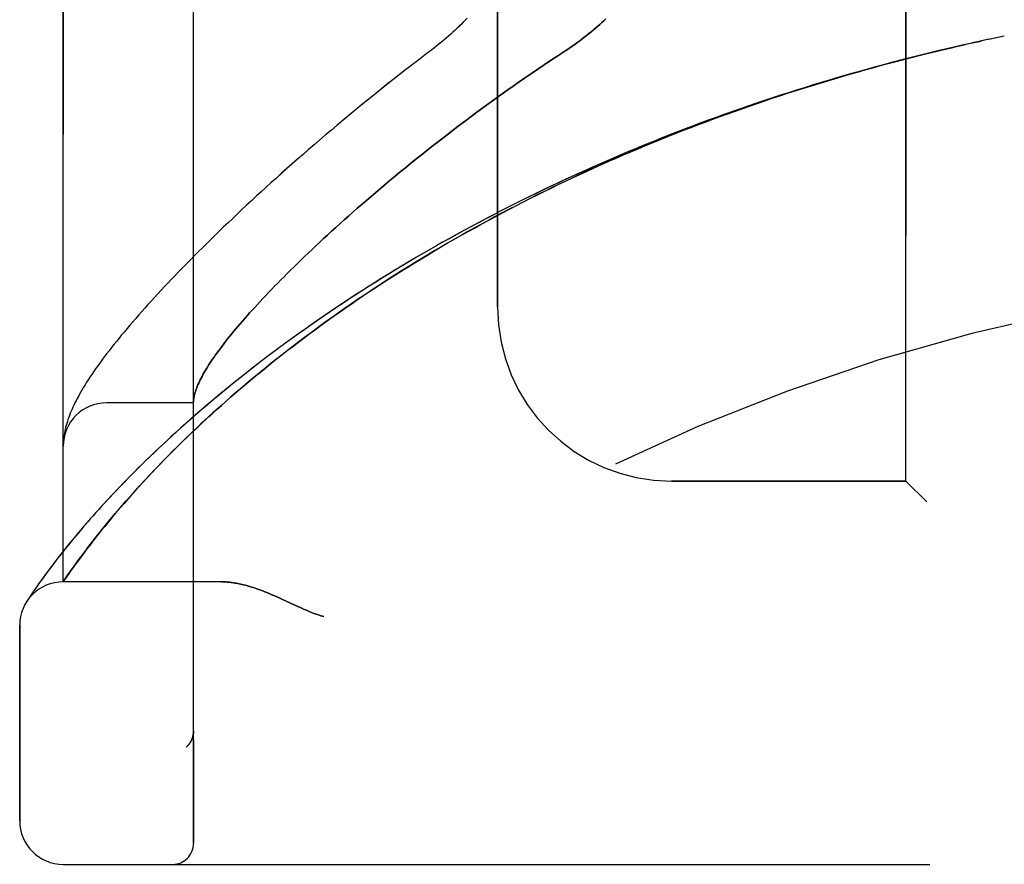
# Model space of a CAD drawing. Header units: inches. Extents: x 0 to 227, y 0 to 147.
# Tile 14 of 256: x 20.45 to 21.87, y 60.43 to 61.65. Entities that reach past the tile are written whole.
import ezdxf

# ---------------------------------------------------------------- set-up
doc = ezdxf.new("R2010")
doc.units = ezdxf.units.IN
doc.header["$LTSCALE"] = 12.466667
doc.header["$MEASUREMENT"] = 0
doc.linetypes.add('HIDDEN', pattern=[0.2, 0.1, -0.1])
doc.layers.add('LEFTHAND_DOOR_ASSEMBLY', color=7, linetype='CONTINUOUS')
doc.layers.add('RIGHTHAND_DOOR_ASSEMBLY', color=7, linetype='CONTINUOUS')

msp = doc.modelspace()

# ---------------------------------------------------------------- linework, layer by layer
at = {"layer": 'LEFTHAND_DOOR_ASSEMBLY', "color": 8, "linetype": 'HIDDEN'}
for p, q in [((20.6985, 60.463), (20.6985, 63.1055)), ((20.511, 60.8393), (20.511, 62.7293)), ((21.7235, 60.9843), (21.7235, 62.5843)), ((21.136, 61.2343), (21.136, 62.3343)), ((21.8427, 61.6196), (21.8307, 61.6169)), ((21.8539, 61.6219), (21.8421, 61.6194)), ((21.865, 61.6243), (21.8536, 61.6219)), ((21.8192, 61.6144), (21.8316, 61.6171)), ((20.6985, 61.0968), (20.5735, 61.0968)), ((20.5113, 61.0412), (20.5112, 61.0405)), ((20.5112, 61.0405), (20.5112, 61.0398)), ((20.5114, 61.0425), (20.5113, 61.0418)), ((20.5113, 61.0418), (20.5113, 61.0412)), ((20.5115, 61.0439), (20.5114, 61.0432)), ((20.5114, 61.0432), (20.5114, 61.0425)), ((20.5116, 61.0445), (20.5115, 61.0439)), ((20.5117, 61.0452), (20.5116, 61.0445)), ((20.5118, 61.0466), (20.5117, 61.0459)), ((20.5117, 61.0459), (20.5117, 61.0452)), ((20.512, 61.0477), (20.5118, 61.0466)), ((20.6459, 61.0039), (20.6535, 61.0118)), ((20.6535, 61.0118), (20.6615, 61.0199)), ((20.6317, 60.9888), (20.6386, 60.9962)), ((20.6386, 60.9962), (20.6459, 61.0039)), ((20.6187, 60.9747), (20.625, 60.9817)), ((20.625, 60.9817), (20.6317, 60.9888)), ((21.7235, 60.9843), (21.386, 60.9843)), ((21.7235, 60.9843), (21.7535, 60.9543)), ((20.6068, 60.9615), (20.6126, 60.968)), ((20.6126, 60.968), (20.6187, 60.9747)), ((20.5959, 60.9491), (20.6013, 60.9552)), ((20.6013, 60.9552), (20.6068, 60.9615)), ((20.5859, 60.9374), (20.5908, 60.9431)), ((20.5908, 60.9431), (20.5959, 60.9491)), ((20.5724, 60.9211), (20.5767, 60.9264)), ((20.5767, 60.9264), (20.5812, 60.9318)), ((20.5812, 60.9318), (20.5859, 60.9374)), ((20.5605, 60.9063), (20.5643, 60.9111)), ((20.5643, 60.9111), (20.5682, 60.9161)), ((20.5682, 60.9161), (20.5724, 60.9211)), ((20.5225, 60.8974), (20.5166, 60.8902)), ((20.5288, 60.905), (20.5225, 60.8974)), ((20.5499, 60.8929), (20.5533, 60.8972)), ((20.5533, 60.8972), (20.5568, 60.9017)), ((20.5568, 60.9017), (20.5605, 60.9063)), ((20.5111, 60.8832), (20.5059, 60.8767)), ((20.5166, 60.8902), (20.5111, 60.8832)), ((20.5392, 60.8787), (20.5436, 60.8846)), ((20.5436, 60.8846), (20.5467, 60.8887)), ((20.5467, 60.8887), (20.5499, 60.8929)), ((20.501, 60.8704), (20.4965, 60.8646)), ((20.5059, 60.8767), (20.501, 60.8704)), ((20.5277, 60.8631), (20.5312, 60.868)), ((20.5312, 60.868), (20.535, 60.8732)), ((20.535, 60.8732), (20.5392, 60.8787)), ((20.4884, 60.8538), (20.4848, 60.8489)), ((20.4923, 60.859), (20.4884, 60.8538)), ((20.4965, 60.8646), (20.4923, 60.859)), ((20.5179, 60.8493), (20.5213, 60.8542)), ((20.5213, 60.8542), (20.5244, 60.8585)), ((20.5244, 60.8585), (20.5277, 60.8631)), ((20.4785, 60.8401), (20.4757, 60.8362)), ((20.4815, 60.8443), (20.4785, 60.8401)), ((20.4848, 60.8489), (20.4815, 60.8443)), ((20.511, 60.8393), (20.5151, 60.8453)), ((20.739, 60.8393), (20.511, 60.8393)), ((20.5151, 60.8453), (20.5179, 60.8493)), ((20.4688, 60.8262), (20.4661, 60.8222)), ((20.4709, 60.8292), (20.4688, 60.8262)), ((20.4732, 60.8325), (20.4709, 60.8292)), ((20.4757, 60.8362), (20.4732, 60.8325)), ((20.4602, 60.8133), (20.4586, 60.8108)), ((20.462, 60.8161), (20.4602, 60.8133)), ((20.4639, 60.8188), (20.462, 60.8161)), ((20.4661, 60.8222), (20.4639, 60.8188)), ((20.8248, 60.815), (20.833, 60.8112)), ((20.833, 60.8112), (20.8497, 60.8034)), ((20.4485, 60.4955), (20.4485, 60.7768)), ((20.6985, 60.6243), (20.6985, 60.6241)), ((20.6882, 60.6017), (20.6884, 60.6019)), ((20.511, 60.433), (22.5748, 60.433))]:
    msp.add_line(p, q, dxfattribs=at)
for points in [[(21.0923, 61.6498), (21.0895, 61.647), (21.0867, 61.6441), (21.0839, 61.6412), (21.0809, 61.6384), (21.078, 61.6355), (21.0749, 61.6326), (21.0718, 61.6298), (21.0686, 61.6269), (21.0654, 61.6241), (21.0622, 61.6213), (21.0588, 61.6185), (21.0555, 61.6157), (21.0521, 61.6129), (21.0486, 61.6102), (21.0452, 61.6075)], [(21.2916, 61.649), (21.2888, 61.6463), (21.2859, 61.6436), (21.2829, 61.6409), (21.2799, 61.6382), (21.2768, 61.6355), (21.2736, 61.6328), (21.2704, 61.6301), (21.267, 61.6274), (21.2636, 61.6247), (21.2602, 61.622), (21.2566, 61.6193), (21.2531, 61.6166), (21.2494, 61.6139), (21.2457, 61.6113), (21.2419, 61.6086), (21.2381, 61.606), (21.2342, 61.6034)], [(21.0452, 61.6075), (21.0322, 61.5976), (21.0226, 61.5903), (21.0131, 61.583), (21.0037, 61.5757), (20.9944, 61.5684), (20.9851, 61.5611), (20.9759, 61.5538), (20.9668, 61.5466), (20.9578, 61.5393), (20.9488, 61.5321), (20.9399, 61.5248), (20.9312, 61.5176), (20.9225, 61.5104), (20.9139, 61.5033), (20.9053, 61.4962), (20.8969, 61.4891), (20.8886, 61.482), (20.8803, 61.475), (20.8722, 61.468), (20.8641, 61.461), (20.8562, 61.4541), (20.8483, 61.4472), (20.8406, 61.4404), (20.8329, 61.4336), (20.8253, 61.4268), (20.8178, 61.4201), (20.8104, 61.4135), (20.8032, 61.4069), (20.796, 61.4003), (20.7889, 61.3938), (20.7819, 61.3873), (20.775, 61.3809), (20.7682, 61.3746), (20.7615, 61.3683), (20.7549, 61.362), (20.7484, 61.3558), (20.7419, 61.3497), (20.7356, 61.3436), (20.7294, 61.3375), (20.7233, 61.3315), (20.7172, 61.3256), (20.7113, 61.3197), (20.7054, 61.3139), (20.6997, 61.3081), (20.694, 61.3024), (20.6884, 61.2968), (20.6829, 61.2911), (20.6776, 61.2856), (20.6723, 61.2801), (20.667, 61.2747), (20.6619, 61.2693), (20.6569, 61.2639), (20.6519, 61.2586), (20.6471, 61.2534), (20.6423, 61.2482), (20.6376, 61.2431), (20.633, 61.238), (20.6285, 61.233), (20.624, 61.228), (20.6197, 61.2231), (20.6154, 61.2182), (20.6112, 61.2133), (20.6071, 61.2085), (20.6031, 61.2038), (20.5991, 61.1991), (20.5952, 61.1944), (20.5914, 61.1898), (20.5877, 61.1852), (20.5841, 61.1806), (20.5805, 61.1761), (20.577, 61.1716), (20.5735, 61.1671), (20.5702, 61.1627), (20.5669, 61.1583), (20.5637, 61.1539), (20.5606, 61.1497), (20.5577, 61.1455), (20.5548, 61.1414), (20.5521, 61.1375), (20.5496, 61.1336), (20.5471, 61.1299), (20.5448, 61.1263), (20.5426, 61.1227), (20.5404, 61.1192), (20.5384, 61.1158), (20.5365, 61.1125), (20.5346, 61.1092), (20.5329, 61.106), (20.5312, 61.1029), (20.5296, 61.0997), (20.528, 61.0967), (20.5265, 61.0936), (20.5251, 61.0906), (20.5238, 61.0876), (20.5225, 61.0846), (20.5213, 61.0817), (20.5201, 61.0787), (20.5191, 61.0758), (20.518, 61.0729), (20.5171, 61.07), (20.5162, 61.0671), (20.5154, 61.0642), (20.5146, 61.0614), (20.514, 61.0585), (20.5133, 61.0558), (20.5128, 61.053), (20.5124, 61.0503), (20.512, 61.0477)], [(21.8205, 61.6147), (21.8077, 61.6118), (21.7962, 61.6092), (21.7847, 61.6065), (21.7733, 61.6038), (21.7618, 61.601), (21.7503, 61.5982), (21.7388, 61.5954), (21.7274, 61.5924), (21.7159, 61.5895), (21.7044, 61.5865), (21.693, 61.5835), (21.6815, 61.5804), (21.6701, 61.5772), (21.6586, 61.574), (21.6472, 61.5708), (21.6358, 61.5675), (21.6244, 61.5642), (21.613, 61.5608), (21.6016, 61.5574), (21.5902, 61.5539), (21.5788, 61.5504), (21.5674, 61.5469), (21.5561, 61.5433), (21.5447, 61.5396), (21.5334, 61.5359), (21.5221, 61.5322), (21.5108, 61.5284), (21.4995, 61.5245), (21.4882, 61.5206), (21.4769, 61.5167), (21.4657, 61.5127), (21.4544, 61.5087), (21.4432, 61.5046), (21.432, 61.5005), (21.4209, 61.4963), (21.4097, 61.4921), (21.3986, 61.4878), (21.3874, 61.4835), (21.3763, 61.4791), (21.3653, 61.4747), (21.3542, 61.4703), (21.3432, 61.4658), (21.3322, 61.4612), (21.3212, 61.4566), (21.3102, 61.452), (21.2993, 61.4473), (21.2884, 61.4426), (21.2775, 61.4378), (21.2666, 61.433), (21.2558, 61.4281), (21.245, 61.4232), (21.2343, 61.4183), (21.2235, 61.4133), (21.2128, 61.4082), (21.2022, 61.4032), (21.1916, 61.398), (21.181, 61.3929), (21.1704, 61.3877), (21.1599, 61.3824), (21.1494, 61.3771), (21.139, 61.3718), (21.1286, 61.3664), (21.1182, 61.361), (21.1079, 61.3555), (21.0976, 61.35), (21.0874, 61.3445), (21.0772, 61.3389), (21.0671, 61.3333), (21.057, 61.3277), (21.047, 61.322), (21.037, 61.3163), (21.027, 61.3105), (21.0172, 61.3048), (21.0073, 61.2989), (20.9976, 61.2931), (20.9878, 61.2872), (20.9782, 61.2813), (20.9686, 61.2754), (20.959, 61.2694), (20.9496, 61.2634), (20.9402, 61.2574), (20.9308, 61.2514), (20.9215, 61.2453), (20.9123, 61.2393), (20.9032, 61.2332), (20.8941, 61.227), (20.8851, 61.2209), (20.8762, 61.2148), (20.8673, 61.2086), (20.8585, 61.2024), (20.8498, 61.1962), (20.8412, 61.19), (20.8327, 61.1838), (20.8242, 61.1776), (20.8158, 61.1714), (20.8075, 61.1652), (20.7993, 61.159), (20.7912, 61.1528), (20.7832, 61.1465), (20.7752, 61.1403), (20.7674, 61.1341), (20.7596, 61.128), (20.752, 61.1218), (20.7444, 61.1156), (20.7369, 61.1095), (20.7296, 61.1033), (20.7223, 61.0972), (20.7151, 61.0911), (20.708, 61.0851), (20.7011, 61.079), (20.6942, 61.073), (20.6874, 61.067), (20.6808, 61.0611), (20.6742, 61.0552), (20.6678, 61.0493), (20.6615, 61.0435), (20.6552, 61.0377), (20.6491, 61.032), (20.6431, 61.0263), (20.6372, 61.0206), (20.6314, 61.0151), (20.6258, 61.0095), (20.6202, 61.004), (20.6148, 60.9986), (20.6094, 60.9933), (20.6042, 60.988), (20.5991, 60.9827), (20.5941, 60.9776), (20.5892, 60.9725), (20.5844, 60.9675), (20.5798, 60.9625), (20.5752, 60.9576), (20.5708, 60.9528), (20.5664, 60.9481), (20.5622, 60.9434), (20.5581, 60.9388), (20.5541, 60.9343), (20.5501, 60.9299), (20.5463, 60.9255), (20.5426, 60.9213), (20.539, 60.9171), (20.5355, 60.913), (20.5288, 60.905)], [(20.6615, 61.0199), (20.67, 61.0285), (20.6744, 61.0328), (20.679, 61.0373), (20.6836, 61.0419), (20.6884, 61.0465), (20.6933, 61.0512), (20.6984, 61.0561), (20.7036, 61.061), (20.709, 61.0661), (20.7145, 61.0712), (20.7203, 61.0765), (20.7262, 61.0819), (20.7324, 61.0875), (20.7387, 61.0931), (20.7452, 61.0989), (20.7519, 61.1048), (20.7587, 61.1107), (20.7657, 61.1167), (20.7729, 61.1228), (20.7801, 61.1289), (20.7875, 61.135), (20.7949, 61.1411), (20.8024, 61.1472), (20.81, 61.1534), (20.8177, 61.1595), (20.8255, 61.1656), (20.8334, 61.1718), (20.8414, 61.1779), (20.8494, 61.1841), (20.8576, 61.1902), (20.8658, 61.1963), (20.8741, 61.2024), (20.8824, 61.2086), (20.8909, 61.2146), (20.8994, 61.2207), (20.9079, 61.2268), (20.9166, 61.2328), (20.9253, 61.2389), (20.9341, 61.2449), (20.943, 61.2509), (20.9519, 61.2568), (20.9609, 61.2628), (20.97, 61.2687), (20.9791, 61.2745), (20.9883, 61.2804), (20.9975, 61.2862), (21.0068, 61.292), (21.0161, 61.2978), (21.0255, 61.3035), (21.035, 61.3092), (21.0445, 61.3149), (21.0541, 61.3206), (21.0637, 61.3262), (21.0733, 61.3317), (21.083, 61.3373), (21.0928, 61.3427), (21.1026, 61.3482), (21.1124, 61.3536), (21.1223, 61.359), (21.1323, 61.3643), (21.1422, 61.3696), (21.1522, 61.3749), (21.1623, 61.3801), (21.1724, 61.3853), (21.1825, 61.3904), (21.1927, 61.3955), (21.2029, 61.4006), (21.2131, 61.4056), (21.2234, 61.4106), (21.2337, 61.4155), (21.244, 61.4204), (21.2544, 61.4252), (21.2648, 61.43), (21.2752, 61.4347), (21.2857, 61.4394), (21.2962, 61.4441), (21.3067, 61.4487), (21.3172, 61.4533), (21.3278, 61.4578), (21.3384, 61.4623), (21.349, 61.4667), (21.3597, 61.4711), (21.3703, 61.4755), (21.381, 61.4798), (21.3917, 61.484), (21.4025, 61.4882), (21.4132, 61.4924), (21.424, 61.4965), (21.4348, 61.5006), (21.4456, 61.5046), (21.4564, 61.5086), (21.4673, 61.5125), (21.4781, 61.5164), (21.489, 61.5203), (21.4999, 61.5241), (21.5108, 61.5278), (21.5217, 61.5315), (21.5327, 61.5352), (21.5436, 61.5388), (21.5546, 61.5424), (21.5656, 61.5459), (21.5766, 61.5494), (21.5876, 61.5528), (21.5986, 61.5562), (21.6096, 61.5595), (21.6207, 61.5629), (21.6317, 61.5661), (21.6428, 61.5693), (21.6538, 61.5725), (21.6649, 61.5756), (21.676, 61.5787), (21.6871, 61.5817), (21.6981, 61.5847), (21.7092, 61.5877), (21.7203, 61.5906), (21.7315, 61.5934), (21.7426, 61.5962), (21.7537, 61.599), (21.7648, 61.6017), (21.7759, 61.6044), (21.7871, 61.607), (21.7982, 61.6096), (21.8093, 61.6122)], [(21.2342, 61.6034), (21.2212, 61.5949), (21.212, 61.5889), (21.203, 61.5828), (21.1939, 61.5767), (21.1849, 61.5706), (21.176, 61.5645), (21.1671, 61.5583), (21.1582, 61.5522), (21.1495, 61.546), (21.1407, 61.5398), (21.132, 61.5336), (21.1234, 61.5273), (21.1149, 61.5211), (21.1064, 61.5149), (21.098, 61.5086), (21.0897, 61.5024), (21.0814, 61.4962), (21.0733, 61.49), (21.0652, 61.4838), (21.0572, 61.4776), (21.0492, 61.4714), (21.0414, 61.4653), (21.0336, 61.4591), (21.0259, 61.453), (21.0183, 61.447), (21.0108, 61.4409), (21.0034, 61.4349), (20.9961, 61.4289), (20.9888, 61.4229), (20.9817, 61.417), (20.9746, 61.4111), (20.9676, 61.4052), (20.9608, 61.3994), (20.954, 61.3936), (20.9473, 61.3878), (20.9407, 61.3821), (20.9342, 61.3765), (20.9278, 61.3709), (20.9215, 61.3653), (20.9153, 61.3598), (20.9092, 61.3543), (20.9032, 61.3489), (20.8973, 61.3435), (20.8914, 61.3381), (20.8857, 61.3329), (20.8801, 61.3276), (20.8745, 61.3224), (20.8691, 61.3173), (20.8637, 61.3122), (20.8584, 61.3072), (20.8533, 61.3022), (20.8482, 61.2973), (20.8432, 61.2924), (20.8383, 61.2876), (20.8335, 61.2829), (20.8288, 61.2782), (20.8242, 61.2735), (20.8197, 61.2689), (20.8152, 61.2644), (20.8109, 61.2599), (20.8066, 61.2555), (20.8024, 61.2511), (20.7984, 61.2468), (20.7944, 61.2425), (20.7905, 61.2383), (20.7867, 61.2341), (20.7829, 61.23), (20.7793, 61.226), (20.7757, 61.222), (20.7723, 61.2181), (20.7689, 61.2142), (20.7656, 61.2104), (20.7624, 61.2066), (20.7592, 61.2029), (20.7562, 61.1992), (20.7532, 61.1956), (20.7504, 61.1921), (20.7476, 61.1886), (20.7448, 61.1851), (20.7422, 61.1817), (20.7396, 61.1784), (20.7372, 61.1751), (20.7348, 61.1719), (20.7325, 61.1687), (20.7302, 61.1656), (20.7281, 61.1626), (20.726, 61.1595), (20.724, 61.1566), (20.7221, 61.1537), (20.7202, 61.1508), (20.7185, 61.148), (20.7168, 61.1453), (20.7152, 61.1426), (20.7136, 61.1399), (20.7122, 61.1373), (20.7108, 61.1348), (20.7095, 61.1323), (20.7082, 61.1298), (20.7071, 61.1274), (20.706, 61.1251), (20.705, 61.1228), (20.704, 61.1206), (20.7032, 61.1184), (20.7024, 61.1162), (20.7017, 61.1141), (20.701, 61.1121), (20.7005, 61.1101), (20.7, 61.1082), (20.6995, 61.1063), (20.6992, 61.1044), (20.6989, 61.1026), (20.6987, 61.1009)], [(20.6987, 61.1009), (20.6987, 61.1004), (20.6986, 61.0999), (20.6986, 61.0995), (20.6986, 61.0991), (20.6985, 61.0987), (20.6985, 61.0984), (20.6985, 61.0981), (20.6985, 61.0978)], [(20.5112, 61.0398), (20.5111, 61.0394), (20.5111, 61.039), (20.5111, 61.0387), (20.5111, 61.0383), (20.5111, 61.0379), (20.511, 61.0376), (20.511, 61.0372), (20.511, 61.0368), (20.511, 61.0365), (20.511, 61.0361), (20.511, 61.0357), (20.511, 61.0354)], [(20.739, 60.8393), (20.7406, 60.8393), (20.7422, 60.8392), (20.7439, 60.8392), (20.7455, 60.8391), (20.7472, 60.839), (20.749, 60.8388), (20.7508, 60.8386), (20.7526, 60.8384), (20.7544, 60.8382), (20.7563, 60.8379), (20.7582, 60.8376), (20.7602, 60.8373), (20.7622, 60.8369), (20.7642, 60.8365), (20.7663, 60.8361), (20.7684, 60.8356), (20.7706, 60.8351), (20.7728, 60.8345), (20.7751, 60.8339), (20.7774, 60.8332), (20.7798, 60.8325), (20.7822, 60.8318), (20.7847, 60.831), (20.7873, 60.8302), (20.7899, 60.8293), (20.7926, 60.8283), (20.7953, 60.8273), (20.7982, 60.8262), (20.8011, 60.8251), (20.8041, 60.8239), (20.8073, 60.8226), (20.8105, 60.8213), (20.8139, 60.8198), (20.8174, 60.8183), (20.821, 60.8167), (20.8248, 60.815)], [(20.8497, 60.8034), (20.8533, 60.8018), (20.8567, 60.8002), (20.8599, 60.7988), (20.8629, 60.7976), (20.8657, 60.7964), (20.8684, 60.7953), (20.8709, 60.7944), (20.8732, 60.7935), (20.8755, 60.7927), (20.8777, 60.7919), (20.8798, 60.7912), (20.8819, 60.7905), (20.884, 60.7899), (20.886, 60.7893)], [(20.6965, 60.6136), (20.6963, 60.613), (20.696, 60.6124), (20.6958, 60.6118), (20.6955, 60.6113), (20.6952, 60.6107), (20.695, 60.6102), (20.6947, 60.6096), (20.6943, 60.6091), (20.694, 60.6086), (20.6937, 60.6081), (20.6934, 60.6075), (20.693, 60.607), (20.6927, 60.6066), (20.6923, 60.6061)], [(20.6985, 60.6241), (20.6985, 60.6237), (20.6985, 60.6231), (20.6985, 60.6225), (20.6984, 60.6219), (20.6984, 60.6213), (20.6983, 60.6207), (20.6982, 60.62), (20.6981, 60.6194), (20.698, 60.6188), (20.6979, 60.6182), (20.6978, 60.6176), (20.6976, 60.617), (20.6975, 60.6164), (20.6973, 60.6159), (20.6971, 60.6153), (20.6969, 60.6147), (20.6967, 60.6141), (20.6965, 60.6136)], [(20.6882, 60.6017), (20.6884, 60.6019), (20.6887, 60.6021), (20.6889, 60.6023), (20.6891, 60.6026), (20.6894, 60.6028), (20.6896, 60.603), (20.6898, 60.6032), (20.69, 60.6034), (20.6902, 60.6036), (20.6904, 60.6038), (20.6906, 60.6041), (20.6908, 60.6043), (20.691, 60.6045), (20.6912, 60.6047), (20.6914, 60.6049), (20.6916, 60.6052), (20.6918, 60.6054), (20.6919, 60.6056), (20.6921, 60.6058), (20.6923, 60.6061)]]:
    msp.add_lwpolyline(points, dxfattribs=at)
for centre, radius, start, end in [((22.511, 58.5092), 2.7751, 90, 136.1116), ((21.386, 61.2343), 0.25, 180, 270), ((20.5735, 61.0343), 0.0625, 90, 180), ((20.511, 60.7768), 0.0625, 90, 180), ((20.511, 60.4955), 0.0625, 180, 270), ((20.6685, 60.463), 0.03, 270, 360)]:
    msp.add_arc(centre, radius, start, end, dxfattribs=at)
at = {"layer": 'RIGHTHAND_DOOR_ASSEMBLY', "color": 8, "linetype": 'HIDDEN'}
for p, q in [((20.6985, 63.1055), (20.6985, 60.463)), ((20.511, 62.7293), (20.511, 60.8393)), ((21.7235, 62.5843), (21.7235, 60.9843)), ((21.136, 62.3343), (21.136, 61.2343)), ((21.8428, 61.6196), (21.8303, 61.6169)), ((21.8539, 61.6219), (21.8419, 61.6194)), ((21.865, 61.6243), (21.8535, 61.6219)), ((21.8205, 61.6147), (21.8071, 61.6117)), ((21.8316, 61.6171), (21.8187, 61.6143)), ((20.6985, 61.0968), (20.5735, 61.0968)), ((20.5112, 61.0401), (20.5111, 61.0394)), ((20.5113, 61.0415), (20.5112, 61.0408)), ((20.5112, 61.0408), (20.5112, 61.0401)), ((20.5114, 61.0429), (20.5113, 61.0422)), ((20.5113, 61.0422), (20.5113, 61.0415)), ((20.5115, 61.0435), (20.5114, 61.0429)), ((20.5116, 61.0449), (20.5115, 61.0442)), ((20.5115, 61.0442), (20.5115, 61.0435)), ((20.5117, 61.0456), (20.5116, 61.0449)), ((20.5118, 61.0463), (20.5117, 61.0456)), ((20.5119, 61.047), (20.5118, 61.0463)), ((20.512, 61.0477), (20.5119, 61.047)), ((20.6577, 61.016), (20.6499, 61.008)), ((20.6424, 61.0002), (20.6353, 60.9927)), ((20.6499, 61.008), (20.6424, 61.0002)), ((20.6285, 60.9854), (20.6219, 60.9783)), ((20.6353, 60.9927), (20.6285, 60.9854)), ((21.386, 60.9843), (21.7235, 60.9843)), ((21.7535, 60.9543), (21.7235, 60.9843)), ((20.6157, 60.9715), (20.6098, 60.9649)), ((20.6219, 60.9783), (20.6157, 60.9715)), ((20.6041, 60.9584), (20.5987, 60.9522)), ((20.6098, 60.9649), (20.6041, 60.9584)), ((20.5884, 60.9403), (20.5836, 60.9346)), ((20.5934, 60.9462), (20.5884, 60.9403)), ((20.5987, 60.9522), (20.5934, 60.9462)), ((20.579, 60.9291), (20.5746, 60.9238)), ((20.5836, 60.9346), (20.579, 60.9291)), ((20.5663, 60.9136), (20.5624, 60.9087)), ((20.5703, 60.9186), (20.5663, 60.9136)), ((20.5746, 60.9238), (20.5703, 60.9186)), ((20.5241, 60.8993), (20.518, 60.8919)), ((20.5306, 60.9071), (20.5241, 60.8993)), ((20.555, 60.8995), (20.5516, 60.8951)), ((20.5586, 60.904), (20.555, 60.8995)), ((20.5624, 60.9087), (20.5586, 60.904)), ((20.5123, 60.8848), (20.507, 60.8781)), ((20.518, 60.8919), (20.5123, 60.8848)), ((20.5451, 60.8866), (20.5406, 60.8806)), ((20.5483, 60.8908), (20.5451, 60.8866)), ((20.5516, 60.8951), (20.5483, 60.8908)), ((20.5021, 60.8718), (20.4974, 60.8657)), ((20.507, 60.8781), (20.5021, 60.8718)), ((20.5324, 60.8697), (20.5288, 60.8647)), ((20.5364, 60.875), (20.5324, 60.8697)), ((20.5406, 60.8806), (20.5364, 60.875)), ((20.4891, 60.8547), (20.4855, 60.8497)), ((20.4931, 60.8601), (20.4891, 60.8547)), ((20.4974, 60.8657), (20.4931, 60.8601)), ((20.5223, 60.8556), (20.5195, 60.8516)), ((20.5254, 60.86), (20.5223, 60.8556)), ((20.5288, 60.8647), (20.5254, 60.86)), ((20.4789, 60.8407), (20.4761, 60.8367)), ((20.4821, 60.8451), (20.4789, 60.8407)), ((20.4855, 60.8497), (20.4821, 60.8451)), ((20.5164, 60.8471), (20.511, 60.8393)), ((20.739, 60.8393), (20.511, 60.8393)), ((20.5195, 60.8516), (20.5164, 60.8471)), ((20.469, 60.8265), (20.4663, 60.8225)), ((20.4712, 60.8296), (20.469, 60.8265)), ((20.4735, 60.833), (20.4712, 60.8296)), ((20.4761, 60.8367), (20.4735, 60.833)), ((20.4602, 60.8134), (20.4583, 60.8103)), ((20.4586, 60.8108), (20.4583, 60.8103)), ((20.4586, 60.8108), (20.4589, 60.8113)), ((20.4621, 60.8162), (20.4602, 60.8134)), ((20.464, 60.819), (20.4621, 60.8162)), ((20.4663, 60.8225), (20.464, 60.819)), ((20.833, 60.8112), (20.8248, 60.815)), ((20.8497, 60.8034), (20.833, 60.8112)), ((20.4485, 60.7768), (20.4485, 60.4955)), ((20.6985, 60.6241), (20.6985, 60.6243)), ((20.6882, 60.6017), (20.6884, 60.6019)), ((20.511, 60.433), (22.5748, 60.433))]:
    msp.add_line(p, q, dxfattribs=at)
for points in [[(21.0923, 61.6498), (21.0895, 61.647), (21.0867, 61.6441), (21.0839, 61.6412), (21.081, 61.6384), (21.078, 61.6355), (21.0749, 61.6326), (21.0718, 61.6298), (21.0686, 61.6269), (21.0654, 61.6241), (21.0622, 61.6213), (21.0588, 61.6185), (21.0555, 61.6157), (21.0521, 61.6129), (21.0487, 61.6102), (21.0452, 61.6075)], [(21.2342, 61.6034), (21.2381, 61.606), (21.2419, 61.6086), (21.2457, 61.6113), (21.2494, 61.6139), (21.2531, 61.6166), (21.2566, 61.6193), (21.2602, 61.622), (21.2636, 61.6247), (21.267, 61.6274), (21.2704, 61.6301), (21.2736, 61.6328), (21.2768, 61.6355), (21.2799, 61.6382), (21.2829, 61.6409), (21.2859, 61.6436), (21.2888, 61.6463), (21.2916, 61.649)], [(21.0452, 61.6075), (21.0322, 61.5976), (21.0226, 61.5903), (21.0132, 61.583), (21.0037, 61.5757), (20.9944, 61.5684), (20.9851, 61.5611), (20.9759, 61.5539), (20.9668, 61.5466), (20.9578, 61.5393), (20.9488, 61.5321), (20.94, 61.5248), (20.9312, 61.5176), (20.9225, 61.5105), (20.9139, 61.5033), (20.9054, 61.4962), (20.8969, 61.4891), (20.8886, 61.482), (20.8804, 61.475), (20.8722, 61.468), (20.8642, 61.461), (20.8562, 61.4541), (20.8483, 61.4472), (20.8406, 61.4404), (20.8329, 61.4336), (20.8253, 61.4269), (20.8178, 61.4201), (20.8104, 61.4135), (20.8032, 61.4069), (20.796, 61.4003), (20.7889, 61.3938), (20.7819, 61.3873), (20.775, 61.3809), (20.7682, 61.3746), (20.7615, 61.3683), (20.7549, 61.362), (20.7484, 61.3558), (20.7419, 61.3497), (20.7356, 61.3436), (20.7294, 61.3375), (20.7233, 61.3315), (20.7172, 61.3256), (20.7113, 61.3197), (20.7054, 61.3139), (20.6997, 61.3081), (20.694, 61.3024), (20.6884, 61.2968), (20.683, 61.2912), (20.6776, 61.2856), (20.6723, 61.2801), (20.6671, 61.2747), (20.6619, 61.2693), (20.6569, 61.2639), (20.6519, 61.2586), (20.6471, 61.2534), (20.6423, 61.2482), (20.6376, 61.2431), (20.633, 61.238), (20.6285, 61.233), (20.6241, 61.228), (20.6197, 61.2231), (20.6154, 61.2182), (20.6112, 61.2133), (20.6071, 61.2085), (20.6031, 61.2038), (20.5991, 61.1991), (20.5952, 61.1944), (20.5914, 61.1898), (20.5877, 61.1852), (20.5841, 61.1807), (20.5805, 61.1761), (20.577, 61.1716), (20.5735, 61.1671), (20.5702, 61.1627), (20.5669, 61.1583), (20.5637, 61.1539), (20.5606, 61.1497), (20.5577, 61.1455), (20.5548, 61.1414), (20.5521, 61.1375), (20.5496, 61.1336), (20.5471, 61.1299), (20.5448, 61.1263), (20.5426, 61.1227), (20.5405, 61.1192), (20.5384, 61.1158), (20.5365, 61.1125), (20.5346, 61.1092), (20.5329, 61.106), (20.5312, 61.1029), (20.5296, 61.0997), (20.528, 61.0967), (20.5265, 61.0936), (20.5251, 61.0906), (20.5238, 61.0876), (20.5225, 61.0846), (20.5213, 61.0817), (20.5202, 61.0787), (20.5191, 61.0758), (20.518, 61.0729), (20.5171, 61.07), (20.5162, 61.0671), (20.5154, 61.0642), (20.5146, 61.0614), (20.514, 61.0586), (20.5133, 61.0558), (20.5128, 61.053), (20.5124, 61.0503), (20.512, 61.0477)], [(21.8071, 61.6117), (21.7955, 61.609), (21.7839, 61.6063), (21.7723, 61.6036), (21.7607, 61.6008), (21.7491, 61.5979), (21.7375, 61.595), (21.726, 61.5921), (21.7144, 61.5891), (21.7028, 61.5861), (21.6912, 61.583), (21.6797, 61.5799), (21.6681, 61.5767), (21.6566, 61.5735), (21.645, 61.5702), (21.6335, 61.5669), (21.622, 61.5635), (21.6104, 61.5601), (21.5989, 61.5566), (21.5874, 61.5531), (21.5759, 61.5495), (21.5644, 61.5459), (21.553, 61.5423), (21.5415, 61.5386), (21.5301, 61.5348), (21.5186, 61.531), (21.5072, 61.5272), (21.4958, 61.5233), (21.4844, 61.5193), (21.4731, 61.5153), (21.4617, 61.5113), (21.4504, 61.5072), (21.4391, 61.5031), (21.4277, 61.4989), (21.4165, 61.4946), (21.4052, 61.4904), (21.394, 61.486), (21.3827, 61.4817), (21.3715, 61.4772), (21.3603, 61.4728), (21.3492, 61.4682), (21.3381, 61.4637), (21.3269, 61.4591), (21.3159, 61.4544), (21.3048, 61.4497), (21.2938, 61.445), (21.2828, 61.4402), (21.2718, 61.4353), (21.2609, 61.4304), (21.2499, 61.4255), (21.2391, 61.4205), (21.2282, 61.4155), (21.2174, 61.4104), (21.2066, 61.4053), (21.1959, 61.4001), (21.1852, 61.3949), (21.1745, 61.3897), (21.1638, 61.3844), (21.1532, 61.379), (21.1427, 61.3737), (21.1322, 61.3683), (21.1217, 61.3628), (21.1112, 61.3573), (21.1009, 61.3518), (21.0905, 61.3462), (21.0802, 61.3406), (21.07, 61.3349), (21.0598, 61.3292), (21.0496, 61.3235), (21.0395, 61.3177), (21.0295, 61.3119), (21.0195, 61.3061), (21.0095, 61.3002), (20.9996, 61.2944), (20.9898, 61.2884), (20.9801, 61.2825), (20.9704, 61.2765), (20.9607, 61.2705), (20.9511, 61.2644), (20.9416, 61.2584), (20.9322, 61.2523), (20.9228, 61.2461), (20.9135, 61.24), (20.9042, 61.2339), (20.895, 61.2277), (20.8859, 61.2215), (20.8769, 61.2153), (20.868, 61.209), (20.8591, 61.2028), (20.8503, 61.1966), (20.8416, 61.1903), (20.8329, 61.184), (20.8244, 61.1778), (20.8159, 61.1715), (20.8076, 61.1652), (20.7993, 61.1589), (20.7911, 61.1527), (20.783, 61.1464), (20.775, 61.1401), (20.767, 61.1339), (20.7592, 61.1276), (20.7515, 61.1214), (20.7438, 61.1151), (20.7363, 61.1089), (20.7289, 61.1027), (20.7215, 61.0966), (20.7143, 61.0904), (20.7071, 61.0843), (20.7001, 61.0782), (20.6932, 61.0721), (20.6864, 61.0661), (20.6797, 61.0601), (20.6731, 61.0541), (20.6666, 61.0482), (20.6602, 61.0423), (20.654, 61.0365), (20.6478, 61.0307), (20.6418, 61.025), (20.6358, 61.0193), (20.63, 61.0137), (20.6243, 61.0081), (20.6187, 61.0026), (20.6133, 60.9971), (20.6079, 60.9917), (20.6027, 60.9864), (20.5975, 60.9811), (20.5925, 60.9759), (20.5876, 60.9708), (20.5828, 60.9658), (20.5782, 60.9608), (20.5736, 60.9559), (20.5692, 60.951), (20.5648, 60.9463), (20.5606, 60.9416), (20.5565, 60.937), (20.5524, 60.9325), (20.5485, 60.928), (20.5447, 60.9237), (20.541, 60.9194), (20.5375, 60.9152), (20.5306, 60.9071)], [(21.8094, 61.6122), (21.7982, 61.6096), (21.7871, 61.607), (21.776, 61.6044), (21.7649, 61.6017), (21.7538, 61.599), (21.7426, 61.5962), (21.7315, 61.5934), (21.7204, 61.5906), (21.7093, 61.5877), (21.6982, 61.5847), (21.6872, 61.5817), (21.6761, 61.5787), (21.665, 61.5756), (21.654, 61.5725), (21.6429, 61.5694), (21.6319, 61.5662), (21.6208, 61.5629), (21.6098, 61.5596), (21.5988, 61.5563), (21.5878, 61.5529), (21.5768, 61.5494), (21.5658, 61.546), (21.5548, 61.5424), (21.5438, 61.5389), (21.5329, 61.5352), (21.522, 61.5316), (21.511, 61.5279), (21.5001, 61.5241), (21.4893, 61.5203), (21.4784, 61.5165), (21.4675, 61.5126), (21.4567, 61.5087), (21.4459, 61.5047), (21.4351, 61.5007), (21.4243, 61.4966), (21.4135, 61.4925), (21.4028, 61.4883), (21.392, 61.4841), (21.3813, 61.4799), (21.3706, 61.4756), (21.36, 61.4712), (21.3493, 61.4669), (21.3387, 61.4624), (21.3281, 61.4579), (21.3176, 61.4534), (21.307, 61.4489), (21.2965, 61.4442), (21.2861, 61.4396), (21.2756, 61.4349), (21.2652, 61.4302), (21.2548, 61.4254), (21.2444, 61.4205), (21.2341, 61.4157), (21.2238, 61.4107), (21.2135, 61.4058), (21.2033, 61.4008), (21.1931, 61.3957), (21.1829, 61.3906), (21.1728, 61.3855), (21.1627, 61.3803), (21.1527, 61.3751), (21.1427, 61.3699), (21.1327, 61.3646), (21.1228, 61.3592), (21.1129, 61.3539), (21.103, 61.3485), (21.0932, 61.343), (21.0835, 61.3375), (21.0738, 61.332), (21.0641, 61.3264), (21.0545, 61.3208), (21.045, 61.3152), (21.0355, 61.3095), (21.026, 61.3038), (21.0166, 61.2981), (21.0073, 61.2923), (20.998, 61.2865), (20.9887, 61.2807), (20.9796, 61.2749), (20.9705, 61.269), (20.9614, 61.2631), (20.9524, 61.2571), (20.9435, 61.2512), (20.9346, 61.2452), (20.9258, 61.2392), (20.9171, 61.2332), (20.9085, 61.2271), (20.8999, 61.2211), (20.8914, 61.215), (20.8829, 61.2089), (20.8746, 61.2028), (20.8663, 61.1967), (20.8581, 61.1906), (20.8499, 61.1845), (20.8419, 61.1783), (20.8339, 61.1722), (20.826, 61.166), (20.8183, 61.1599), (20.8105, 61.1538), (20.8029, 61.1476), (20.7954, 61.1415), (20.788, 61.1354), (20.7806, 61.1293), (20.7734, 61.1232), (20.7662, 61.1171), (20.7592, 61.1111), (20.7524, 61.1052), (20.7457, 61.0993), (20.7391, 61.0935), (20.7328, 61.0878), (20.7266, 61.0823), (20.7207, 61.0769), (20.7149, 61.0715), (20.7093, 61.0664), (20.7039, 61.0613), (20.6987, 61.0564), (20.6936, 61.0515), (20.6887, 61.0468), (20.6839, 61.0421), (20.6792, 61.0376), (20.6747, 61.0331), (20.6702, 61.0287), (20.6659, 61.0244), (20.6577, 61.016)], [(20.6987, 61.1009), (20.6989, 61.1026), (20.6992, 61.1044), (20.6995, 61.1063), (20.7, 61.1082), (20.7005, 61.1101), (20.701, 61.1121), (20.7017, 61.1141), (20.7024, 61.1162), (20.7032, 61.1184), (20.704, 61.1206), (20.705, 61.1228), (20.706, 61.1251), (20.7071, 61.1274), (20.7082, 61.1298), (20.7095, 61.1323), (20.7108, 61.1348), (20.7122, 61.1373), (20.7136, 61.1399), (20.7152, 61.1426), (20.7168, 61.1453), (20.7185, 61.148), (20.7202, 61.1508), (20.7221, 61.1537), (20.724, 61.1566), (20.726, 61.1595), (20.7281, 61.1626), (20.7302, 61.1656), (20.7325, 61.1687), (20.7348, 61.1719), (20.7372, 61.1751), (20.7396, 61.1784), (20.7422, 61.1817), (20.7448, 61.1851), (20.7476, 61.1886), (20.7504, 61.1921), (20.7532, 61.1956), (20.7562, 61.1992), (20.7592, 61.2029), (20.7624, 61.2066), (20.7656, 61.2104), (20.7689, 61.2142), (20.7723, 61.2181), (20.7757, 61.222), (20.7793, 61.226), (20.7829, 61.23), (20.7867, 61.2341), (20.7905, 61.2383), (20.7944, 61.2425), (20.7984, 61.2468), (20.8024, 61.2511), (20.8066, 61.2555), (20.8109, 61.2599), (20.8152, 61.2644), (20.8197, 61.2689), (20.8242, 61.2735), (20.8288, 61.2782), (20.8335, 61.2829), (20.8383, 61.2876), (20.8432, 61.2924), (20.8482, 61.2973), (20.8533, 61.3022), (20.8584, 61.3072), (20.8637, 61.3122), (20.8691, 61.3173), (20.8745, 61.3224), (20.8801, 61.3276), (20.8857, 61.3329), (20.8914, 61.3381), (20.8973, 61.3435), (20.9032, 61.3489), (20.9092, 61.3543), (20.9153, 61.3598), (20.9215, 61.3653), (20.9278, 61.3709), (20.9342, 61.3765), (20.9407, 61.3821), (20.9473, 61.3878), (20.954, 61.3936), (20.9608, 61.3994), (20.9676, 61.4052), (20.9746, 61.4111), (20.9817, 61.417), (20.9888, 61.4229), (20.9961, 61.4289), (21.0034, 61.4349), (21.0108, 61.4409), (21.0183, 61.447), (21.0259, 61.453), (21.0336, 61.4591), (21.0414, 61.4653), (21.0492, 61.4714), (21.0572, 61.4776), (21.0652, 61.4838), (21.0733, 61.49), (21.0814, 61.4962), (21.0897, 61.5024), (21.098, 61.5086), (21.1064, 61.5149), (21.1149, 61.5211), (21.1234, 61.5273), (21.132, 61.5336), (21.1407, 61.5398), (21.1495, 61.546), (21.1582, 61.5522), (21.1671, 61.5583), (21.176, 61.5645), (21.1849, 61.5706), (21.1939, 61.5767), (21.203, 61.5828), (21.212, 61.5889), (21.2212, 61.5949), (21.2342, 61.6034)], [(20.6985, 61.0978), (20.6985, 61.0981), (20.6985, 61.0984), (20.6985, 61.0987), (20.6986, 61.0991), (20.6986, 61.0995), (20.6986, 61.0999), (20.6987, 61.1004), (20.6987, 61.1009)], [(20.5111, 61.0394), (20.5111, 61.039), (20.5111, 61.0387), (20.5111, 61.0383), (20.5111, 61.038), (20.511, 61.0376), (20.511, 61.0372), (20.511, 61.0368), (20.511, 61.0365), (20.511, 61.0361), (20.511, 61.0357), (20.511, 61.0354)], [(20.8248, 60.815), (20.821, 60.8167), (20.8174, 60.8183), (20.8139, 60.8198), (20.8105, 60.8213), (20.8073, 60.8226), (20.8042, 60.8239), (20.8011, 60.8251), (20.7982, 60.8262), (20.7953, 60.8273), (20.7926, 60.8283), (20.7899, 60.8293), (20.7873, 60.8302), (20.7847, 60.831), (20.7822, 60.8318), (20.7798, 60.8325), (20.7774, 60.8332), (20.7751, 60.8339), (20.7728, 60.8345), (20.7706, 60.8351), (20.7684, 60.8356), (20.7663, 60.8361), (20.7642, 60.8365), (20.7622, 60.8369), (20.7602, 60.8373), (20.7582, 60.8376), (20.7563, 60.8379), (20.7544, 60.8382), (20.7526, 60.8384), (20.7508, 60.8386), (20.749, 60.8388), (20.7472, 60.839), (20.7455, 60.8391), (20.7439, 60.8392), (20.7422, 60.8392), (20.7406, 60.8393), (20.739, 60.8393)], [(20.886, 60.7893), (20.884, 60.7899), (20.8819, 60.7905), (20.8798, 60.7912), (20.8777, 60.7919), (20.8755, 60.7927), (20.8732, 60.7935), (20.8709, 60.7944), (20.8684, 60.7953), (20.8657, 60.7964), (20.8629, 60.7976), (20.8599, 60.7988), (20.8568, 60.8002), (20.8533, 60.8018), (20.8497, 60.8034)], [(20.6923, 60.6061), (20.6927, 60.6066), (20.693, 60.607), (20.6934, 60.6075), (20.6937, 60.608), (20.694, 60.6085), (20.6943, 60.6091), (20.6946, 60.6096), (20.6949, 60.6101), (20.6952, 60.6107), (20.6955, 60.6112), (20.6957, 60.6118), (20.696, 60.6123), (20.6962, 60.6129), (20.6965, 60.6134)], [(20.6965, 60.6134), (20.6967, 60.614), (20.6969, 60.6146), (20.6971, 60.6152), (20.6973, 60.6158), (20.6974, 60.6164), (20.6976, 60.617), (20.6977, 60.6176), (20.6979, 60.6182), (20.698, 60.6188), (20.6981, 60.6194), (20.6982, 60.62), (20.6983, 60.6206), (20.6984, 60.6212), (20.6984, 60.6219), (20.6985, 60.6225), (20.6985, 60.6231), (20.6985, 60.6237), (20.6985, 60.6241)], [(20.6923, 60.6061), (20.6921, 60.6059), (20.692, 60.6056), (20.6918, 60.6054), (20.6916, 60.6052), (20.6914, 60.6049), (20.6912, 60.6047), (20.691, 60.6045), (20.6908, 60.6043), (20.6906, 60.6041), (20.6904, 60.6038), (20.6902, 60.6036), (20.69, 60.6034), (20.6898, 60.6032), (20.6896, 60.603), (20.6894, 60.6028), (20.6891, 60.6026), (20.6889, 60.6023), (20.6887, 60.6021), (20.6884, 60.6019), (20.6882, 60.6017)]]:
    msp.add_lwpolyline(points, dxfattribs=at)
for centre, radius, start, end in [((22.511, 58.5092), 2.7751, 90, 136.1116), ((21.386, 61.2343), 0.25, 180, 270), ((20.5735, 61.0343), 0.0625, 90, 180), ((20.511, 60.7768), 0.0625, 90, 180), ((20.511, 60.4955), 0.0625, 180, 270), ((20.6685, 60.463), 0.03, 270, 360)]:
    msp.add_arc(centre, radius, start, end, dxfattribs=at)

doc.saveas('drawing.dxf')
